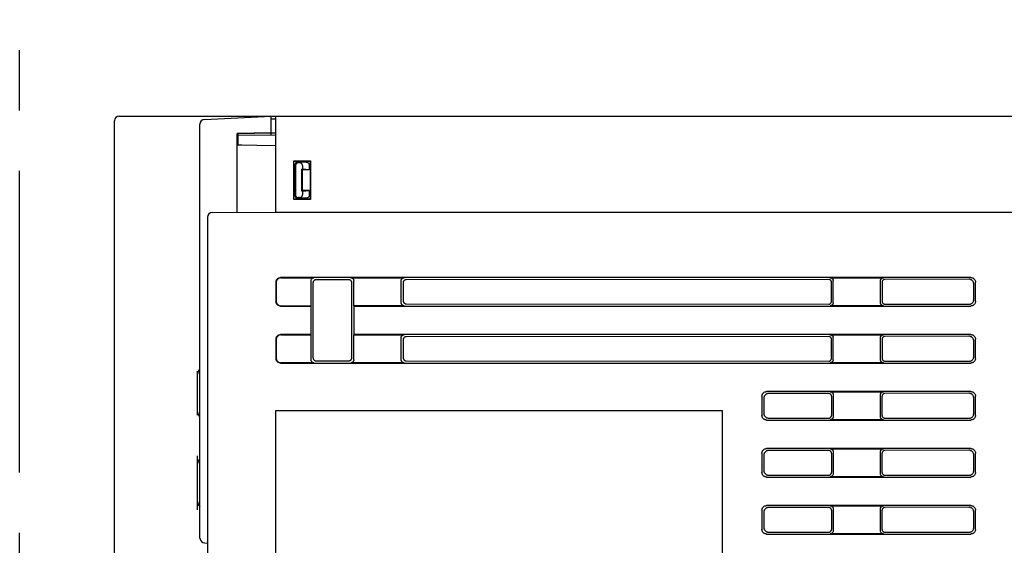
# Model space of a CAD drawing. Header units: millimetres. Extents: x 35 to 820, y -209 to 637.
# Tile 31 of 36: x 522 to 626, y 232 to 288. Entities that reach past the tile are written whole.
import ezdxf

# ---------------------------------------------------------------- set-up
doc = ezdxf.new("R2010")
doc.units = ezdxf.units.MM
doc.linetypes.add('PHANTOMX2', pattern=[127, 63.5, -12.7, 12.7, -12.7, 12.7, -12.7])
for name, color, linetype in [('10', 3, 'CONTINUOUS'), ('11', 2, 'CONTINUOUS'), ('18', 1, 'PHANTOMX2')]:
    doc.layers.add(name, color=color, linetype=linetype)

msp = doc.modelspace()

# ---------------------------------------------------------------- linework, layer by layer
at = {"layer": '10'}
for p, q in [((532.01, 150.07), (532.01, 277.07)), ((532.51, 277.57), (549.01, 277.57)), ((549.01, 267.97), (549.01, 277.57)), ((549.01, 277.57), (675.71, 277.57)), ((550.89, 268.8), (550.89, 272.85)), ((550.91, 272.82), (550.89, 272.85)), ((550.89, 272.85), (552.64, 272.85)), ((552.61, 272.82), (552.64, 272.85)), ((552.64, 272.85), (552.64, 268.8)), ((550.91, 268.82), (550.91, 272.82)), ((550.91, 272.82), (552.61, 272.82)), ((551.01, 269.22), (551.01, 272.42)), ((551.08, 272.36), (551.08, 269.29)), ((552.18, 272.72), (551.31, 272.72)), ((551.48, 272.66), (551.38, 272.66)), ((551.75, 269.66), (551.75, 271.99)), ((551.81, 271.92), (551.75, 271.99)), ((551.81, 271.99), (551.75, 271.99)), ((551.81, 272.37), (551.81, 271.99)), ((552.51, 271.92), (551.81, 271.99)), ((551.81, 269.72), (551.81, 271.92)), ((552.51, 271.92), (551.81, 271.92)), ((552.51, 272.43), (552.51, 271.92)), ((552.61, 272.82), (552.61, 268.82)), ((551.75, 269.66), (551.81, 269.72)), ((552.51, 269.72), (551.81, 269.72)), ((551.81, 269.66), (552.51, 269.72)), ((552.51, 269.72), (552.51, 269.22)), ((550.91, 268.82), (550.89, 268.8)), ((552.64, 268.8), (550.89, 268.8)), ((552.61, 268.82), (550.91, 268.82)), ((552.18, 268.92), (551.31, 268.92)), ((551.48, 268.99), (551.38, 268.99)), ((551.81, 269.66), (551.75, 269.66)), ((551.81, 269.66), (551.81, 269.28)), ((552.61, 268.82), (552.64, 268.8)), ((549.01, 267.47), (549.01, 267.97)), ((541.81, 266.92), (541.81, 174.06)), ((542.31, 267.42), (549.01, 267.44)), ((549.01, 267.47), (632.21, 267.47)), ((549.01, 267.47), (549.01, 267.44)), ((622.22, 260.57), (549.51, 260.57)), ((549.54, 260.55), (553.01, 260.55)), ((556.92, 260.55), (562.51, 260.55)), ((607.42, 260.55), (613.01, 260.55)), ((622.03, 260.39), (613.18, 260.38)), ((549.01, 260.08), (549.01, 258.07)), ((549.04, 260.05), (549.04, 258.1)), ((552.71, 257.6), (552.71, 260.25)), ((552.93, 252.11), (552.93, 260.04)), ((556.71, 260.34), (553.23, 260.34)), ((557.01, 252.11), (557.01, 260.04)), ((557.21, 257.6), (557.21, 260.25)), ((562.21, 257.9), (562.21, 260.25)), ((562.42, 260.04), (562.42, 258.1)), ((607.25, 260.38), (562.72, 260.34)), ((607.54, 258.07), (607.54, 260.08)), ((607.71, 257.9), (607.71, 260.25)), ((612.71, 257.9), (612.71, 260.25)), ((612.88, 260.08), (612.88, 258.07)), ((622.53, 258.26), (622.53, 259.89)), ((622.71, 258.07), (622.71, 260.08)), ((549.51, 257.57), (552.69, 257.57)), ((549.54, 257.6), (552.71, 257.6)), ((552.71, 257.6), (552.69, 257.57)), ((552.69, 257.57), (552.69, 254.57)), ((557.21, 257.6), (557.24, 257.57)), ((562.51, 257.6), (557.21, 257.6)), ((557.24, 254.57), (557.24, 257.57)), ((557.24, 257.57), (622.22, 257.57)), ((562.72, 257.8), (607.25, 257.77)), ((613.01, 257.6), (607.42, 257.6)), ((613.18, 257.77), (622.03, 257.76)), ((552.69, 254.57), (549.51, 254.57)), ((549.54, 254.55), (552.71, 254.55)), ((552.71, 254.55), (552.69, 254.57)), ((552.71, 251.9), (552.71, 254.55)), ((557.21, 254.55), (557.24, 254.57)), ((557.21, 251.9), (557.21, 254.55)), ((557.21, 254.55), (562.51, 254.55)), ((622.22, 254.57), (557.24, 254.57)), ((562.21, 251.9), (562.21, 254.25)), ((607.25, 254.38), (562.72, 254.34)), ((607.42, 254.55), (613.01, 254.55)), ((607.71, 251.9), (607.71, 254.25)), ((612.71, 251.9), (612.71, 254.25)), ((622.03, 254.39), (613.18, 254.38)), ((549.01, 254.08), (549.01, 252.07)), ((549.04, 254.05), (549.04, 252.1)), ((562.42, 254.04), (562.42, 252.1)), ((607.54, 252.07), (607.54, 254.08)), ((612.88, 254.08), (612.88, 252.07)), ((622.53, 252.26), (622.53, 253.89)), ((622.71, 252.07), (622.71, 254.08)), ((549.51, 251.57), (622.22, 251.57)), ((553.01, 251.6), (549.54, 251.6)), ((553.23, 251.81), (556.71, 251.81)), ((562.51, 251.6), (556.92, 251.6)), ((562.72, 251.8), (607.25, 251.77)), ((613.01, 251.6), (607.42, 251.6)), ((613.18, 251.77), (622.03, 251.76)), ((600.21, 248.08), (600.21, 246.07)), ((622.22, 248.57), (600.71, 248.57)), ((607.25, 248.38), (600.91, 248.37)), ((607.42, 248.55), (613.01, 248.55)), ((607.54, 248.08), (607.54, 246.07)), ((607.71, 248.25), (607.71, 245.9)), ((612.71, 245.9), (612.71, 248.25)), ((612.88, 246.07), (612.88, 248.08)), ((622.03, 248.39), (613.18, 248.38)), ((622.71, 246.07), (622.71, 248.08)), ((600.42, 247.87), (600.42, 246.27)), ((622.53, 246.26), (622.53, 247.89)), ((549.01, 246.57), (596.01, 246.57)), ((549.01, 193.57), (549.01, 246.57)), ((596.01, 246.57), (596.01, 193.57)), ((600.71, 245.57), (622.22, 245.57)), ((600.91, 245.78), (607.25, 245.77)), ((613.01, 245.6), (607.42, 245.6)), ((613.18, 245.77), (622.03, 245.76)), ((600.21, 242.08), (600.21, 240.07)), ((600.42, 241.87), (600.42, 240.27)), ((622.22, 242.57), (600.71, 242.57)), ((607.25, 242.38), (600.91, 242.37)), ((607.42, 242.55), (613.01, 242.55)), ((607.54, 242.08), (607.54, 240.07)), ((607.71, 242.25), (607.71, 239.9)), ((612.71, 239.9), (612.71, 242.25)), ((612.88, 240.07), (612.88, 242.08)), ((622.03, 242.39), (613.18, 242.38)), ((622.53, 240.26), (622.53, 241.89)), ((622.71, 240.07), (622.71, 242.08)), ((600.91, 239.78), (607.25, 239.77)), ((613.18, 239.77), (622.03, 239.76)), ((600.71, 239.57), (622.22, 239.57)), ((613.01, 239.6), (607.42, 239.6)), ((622.22, 236.57), (600.71, 236.57)), ((607.42, 236.55), (613.01, 236.55)), ((600.21, 236.08), (600.21, 234.07)), ((600.42, 235.87), (600.42, 234.27)), ((607.25, 236.38), (600.91, 236.37)), ((607.54, 236.08), (607.54, 234.07)), ((607.71, 236.25), (607.71, 233.9)), ((612.71, 233.9), (612.71, 236.25)), ((612.88, 234.07), (612.88, 236.08)), ((622.03, 236.39), (613.18, 236.38)), ((622.53, 234.26), (622.53, 235.89)), ((622.71, 234.07), (622.71, 236.08)), ((600.71, 233.57), (622.22, 233.57)), ((600.91, 233.78), (607.25, 233.77)), ((613.01, 233.6), (607.42, 233.6)), ((613.18, 233.77), (622.03, 233.76))]:
    msp.add_line(p, q, dxfattribs=at)
for points in [[(551.01, 272.42), (551.02, 272.47), (551.03, 272.51), (551.04, 272.55), (551.06, 272.59), (551.09, 272.62), (551.12, 272.65), (551.15, 272.68), (551.19, 272.7), (551.23, 272.71), (551.27, 272.72), (551.31, 272.72)], [(551.38, 272.66), (551.33, 272.66), (551.29, 272.65), (551.25, 272.63), (551.22, 272.61), (551.18, 272.59), (551.15, 272.56), (551.13, 272.52), (551.1, 272.49), (551.09, 272.45), (551.08, 272.4), (551.08, 272.36)], [(551.81, 272.37), (551.81, 272.41), (551.8, 272.44), (551.79, 272.48), (551.77, 272.52), (551.74, 272.55), (551.71, 272.58), (551.67, 272.61), (551.63, 272.63), (551.58, 272.65), (551.53, 272.66), (551.48, 272.66)], [(552.18, 272.72), (552.23, 272.72), (552.28, 272.71), (552.33, 272.69), (552.37, 272.67), (552.41, 272.64), (552.44, 272.61), (552.47, 272.58), (552.49, 272.54), (552.5, 272.51), (552.51, 272.47), (552.51, 272.43)], [(551.31, 268.92), (551.27, 268.93), (551.23, 268.94), (551.19, 268.95), (551.15, 268.97), (551.12, 269), (551.09, 269.03), (551.06, 269.06), (551.04, 269.1), (551.03, 269.14), (551.02, 269.18), (551.01, 269.22)], [(551.08, 269.29), (551.08, 269.24), (551.09, 269.2), (551.1, 269.16), (551.13, 269.12), (551.15, 269.09), (551.18, 269.06), (551.22, 269.03), (551.25, 269.01), (551.29, 269), (551.33, 268.99), (551.38, 268.99)], [(551.48, 268.99), (551.53, 268.99), (551.58, 269), (551.63, 269.02), (551.67, 269.04), (551.71, 269.07), (551.74, 269.1), (551.77, 269.13), (551.79, 269.17), (551.8, 269.2), (551.81, 269.24), (551.81, 269.28)], [(552.51, 269.22), (552.51, 269.18), (552.5, 269.14), (552.49, 269.1), (552.47, 269.07), (552.44, 269.03), (552.41, 269), (552.37, 268.98), (552.33, 268.95), (552.28, 268.94), (552.23, 268.93), (552.18, 268.92)], [(549.01, 260.08), (549.02, 260.13), (549.03, 260.18), (549.04, 260.23), (549.06, 260.28), (549.08, 260.32), (549.11, 260.37), (549.14, 260.41), (549.18, 260.45), (549.22, 260.48), (549.26, 260.51), (549.31, 260.53), (549.36, 260.55), (549.41, 260.56), (549.46, 260.57), (549.51, 260.57)], [(549.54, 260.55), (549.49, 260.54), (549.44, 260.54), (549.38, 260.52), (549.34, 260.5), (549.29, 260.48), (549.25, 260.45), (549.21, 260.42), (549.17, 260.38), (549.14, 260.34), (549.11, 260.3), (549.08, 260.25), (549.07, 260.2), (549.05, 260.15), (549.04, 260.1), (549.04, 260.05)], [(552.71, 260.25), (552.72, 260.28), (552.72, 260.32), (552.73, 260.35), (552.75, 260.39), (552.77, 260.42), (552.79, 260.45), (552.82, 260.47), (552.84, 260.49), (552.87, 260.51), (552.91, 260.53), (552.94, 260.54), (552.98, 260.55), (553.01, 260.55)], [(556.92, 260.55), (556.95, 260.55), (556.99, 260.54), (557.02, 260.53), (557.06, 260.51), (557.09, 260.49), (557.11, 260.47), (557.14, 260.45), (557.16, 260.42), (557.18, 260.39), (557.2, 260.35), (557.21, 260.32), (557.21, 260.28), (557.21, 260.25)], [(562.21, 260.25), (562.22, 260.28), (562.22, 260.32), (562.23, 260.35), (562.25, 260.39), (562.27, 260.42), (562.29, 260.45), (562.32, 260.47), (562.34, 260.49), (562.37, 260.51), (562.41, 260.53), (562.44, 260.54), (562.48, 260.55), (562.51, 260.55)], [(607.42, 260.55), (607.45, 260.55), (607.49, 260.54), (607.52, 260.53), (607.56, 260.51), (607.59, 260.49), (607.61, 260.47), (607.64, 260.45), (607.66, 260.42), (607.68, 260.39), (607.7, 260.35), (607.71, 260.32), (607.71, 260.28), (607.71, 260.25)], [(612.71, 260.25), (612.72, 260.28), (612.72, 260.32), (612.73, 260.35), (612.75, 260.39), (612.77, 260.42), (612.79, 260.45), (612.82, 260.47), (612.84, 260.49), (612.87, 260.51), (612.91, 260.53), (612.94, 260.54), (612.98, 260.55), (613.01, 260.55)], [(613.18, 260.38), (613.14, 260.38), (613.11, 260.37), (613.07, 260.36), (613.04, 260.35), (613.01, 260.33), (612.98, 260.31), (612.96, 260.28), (612.93, 260.25), (612.92, 260.22), (612.9, 260.19), (612.89, 260.15), (612.88, 260.12), (612.88, 260.08)], [(622.53, 259.89), (622.53, 259.94), (622.52, 259.99), (622.5, 260.04), (622.49, 260.09), (622.46, 260.14), (622.43, 260.18), (622.4, 260.22), (622.36, 260.26), (622.32, 260.29), (622.28, 260.32), (622.23, 260.34), (622.19, 260.36), (622.14, 260.38), (622.08, 260.39), (622.03, 260.39)], [(622.22, 260.57), (622.27, 260.57), (622.32, 260.56), (622.37, 260.55), (622.42, 260.53), (622.47, 260.51), (622.51, 260.48), (622.55, 260.45), (622.59, 260.41), (622.62, 260.37), (622.65, 260.32), (622.67, 260.28), (622.69, 260.23), (622.7, 260.18), (622.71, 260.13), (622.71, 260.08)], [(553.23, 260.34), (553.19, 260.33), (553.15, 260.33), (553.12, 260.32), (553.09, 260.3), (553.06, 260.28), (553.03, 260.26), (553, 260.23), (552.98, 260.21), (552.96, 260.18), (552.95, 260.14), (552.94, 260.11), (552.93, 260.07), (552.93, 260.04)], [(557.01, 260.04), (557, 260.08), (557, 260.11), (556.99, 260.15), (556.97, 260.18), (556.95, 260.21), (556.93, 260.24), (556.91, 260.26), (556.88, 260.29), (556.85, 260.3), (556.81, 260.32), (556.78, 260.33), (556.74, 260.34), (556.71, 260.34)], [(562.72, 260.34), (562.68, 260.34), (562.65, 260.33), (562.61, 260.32), (562.58, 260.31), (562.55, 260.29), (562.52, 260.27), (562.49, 260.24), (562.47, 260.21), (562.45, 260.18), (562.44, 260.15), (562.43, 260.12), (562.42, 260.08), (562.42, 260.04)], [(607.54, 260.08), (607.54, 260.11), (607.54, 260.15), (607.52, 260.18), (607.51, 260.22), (607.49, 260.25), (607.47, 260.28), (607.44, 260.3), (607.42, 260.32), (607.38, 260.34), (607.35, 260.36), (607.32, 260.37), (607.28, 260.37), (607.25, 260.38)], [(549.51, 257.57), (549.46, 257.58), (549.41, 257.58), (549.36, 257.6), (549.31, 257.62), (549.26, 257.64), (549.22, 257.67), (549.18, 257.7), (549.14, 257.74), (549.11, 257.78), (549.08, 257.82), (549.06, 257.87), (549.04, 257.92), (549.03, 257.97), (549.02, 258.02), (549.01, 258.07)], [(549.04, 258.1), (549.04, 258.05), (549.05, 257.99), (549.07, 257.94), (549.08, 257.89), (549.11, 257.85), (549.14, 257.8), (549.17, 257.76), (549.21, 257.73), (549.25, 257.69), (549.29, 257.67), (549.34, 257.64), (549.38, 257.62), (549.44, 257.61), (549.49, 257.6), (549.54, 257.6)], [(562.51, 257.6), (562.48, 257.6), (562.44, 257.61), (562.41, 257.62), (562.37, 257.63), (562.34, 257.65), (562.32, 257.67), (562.29, 257.7), (562.27, 257.73), (562.25, 257.76), (562.23, 257.79), (562.22, 257.83), (562.22, 257.86), (562.21, 257.9)], [(562.42, 258.1), (562.42, 258.07), (562.43, 258.03), (562.44, 258), (562.45, 257.96), (562.47, 257.93), (562.49, 257.91), (562.52, 257.88), (562.55, 257.86), (562.58, 257.84), (562.61, 257.82), (562.65, 257.81), (562.68, 257.81), (562.72, 257.8)], [(607.25, 257.77), (607.28, 257.77), (607.32, 257.78), (607.35, 257.79), (607.38, 257.8), (607.42, 257.82), (607.44, 257.85), (607.47, 257.87), (607.49, 257.9), (607.51, 257.93), (607.52, 257.96), (607.54, 258), (607.54, 258.03), (607.54, 258.07)], [(607.71, 257.9), (607.71, 257.86), (607.71, 257.83), (607.7, 257.79), (607.68, 257.76), (607.66, 257.73), (607.64, 257.7), (607.61, 257.67), (607.59, 257.65), (607.56, 257.63), (607.52, 257.62), (607.49, 257.61), (607.45, 257.6), (607.42, 257.6)], [(613.01, 257.6), (612.98, 257.6), (612.94, 257.61), (612.91, 257.62), (612.87, 257.63), (612.84, 257.65), (612.82, 257.67), (612.79, 257.7), (612.77, 257.73), (612.75, 257.76), (612.73, 257.79), (612.72, 257.83), (612.72, 257.86), (612.71, 257.9)], [(612.88, 258.07), (612.88, 258.03), (612.89, 257.99), (612.9, 257.96), (612.92, 257.93), (612.93, 257.9), (612.96, 257.87), (612.98, 257.84), (613.01, 257.82), (613.04, 257.8), (613.07, 257.79), (613.11, 257.77), (613.14, 257.77), (613.18, 257.77)], [(622.03, 257.76), (622.08, 257.76), (622.14, 257.77), (622.19, 257.78), (622.23, 257.8), (622.28, 257.83), (622.32, 257.85), (622.36, 257.89), (622.4, 257.92), (622.43, 257.96), (622.46, 258.01), (622.49, 258.05), (622.5, 258.1), (622.52, 258.15), (622.53, 258.2), (622.53, 258.26)], [(622.71, 258.07), (622.71, 258.02), (622.7, 257.97), (622.69, 257.92), (622.67, 257.87), (622.65, 257.82), (622.62, 257.78), (622.59, 257.74), (622.55, 257.7), (622.51, 257.67), (622.47, 257.64), (622.42, 257.62), (622.37, 257.6), (622.32, 257.58), (622.27, 257.58), (622.22, 257.57)], [(549.01, 254.08), (549.02, 254.13), (549.03, 254.18), (549.04, 254.23), (549.06, 254.28), (549.08, 254.32), (549.11, 254.37), (549.14, 254.41), (549.18, 254.45), (549.22, 254.48), (549.26, 254.51), (549.31, 254.53), (549.36, 254.55), (549.41, 254.56), (549.46, 254.57), (549.51, 254.57)], [(549.54, 254.55), (549.49, 254.54), (549.44, 254.54), (549.38, 254.52), (549.34, 254.5), (549.29, 254.48), (549.25, 254.45), (549.21, 254.42), (549.17, 254.38), (549.14, 254.34), (549.11, 254.3), (549.08, 254.25), (549.07, 254.2), (549.05, 254.15), (549.04, 254.1), (549.04, 254.05)], [(562.21, 254.25), (562.22, 254.28), (562.22, 254.32), (562.23, 254.35), (562.25, 254.39), (562.27, 254.42), (562.29, 254.45), (562.32, 254.47), (562.34, 254.49), (562.37, 254.51), (562.41, 254.53), (562.44, 254.54), (562.48, 254.55), (562.51, 254.55)], [(562.72, 254.34), (562.68, 254.34), (562.65, 254.33), (562.61, 254.32), (562.58, 254.31), (562.55, 254.29), (562.52, 254.27), (562.49, 254.24), (562.47, 254.21), (562.45, 254.18), (562.44, 254.15), (562.43, 254.12), (562.42, 254.08), (562.42, 254.04)], [(607.54, 254.08), (607.54, 254.11), (607.54, 254.15), (607.52, 254.18), (607.51, 254.22), (607.49, 254.25), (607.47, 254.28), (607.44, 254.3), (607.42, 254.32), (607.38, 254.34), (607.35, 254.36), (607.32, 254.37), (607.28, 254.37), (607.25, 254.38)], [(607.42, 254.55), (607.45, 254.55), (607.49, 254.54), (607.52, 254.53), (607.56, 254.51), (607.59, 254.49), (607.61, 254.47), (607.64, 254.45), (607.66, 254.42), (607.68, 254.39), (607.7, 254.35), (607.71, 254.32), (607.71, 254.28), (607.71, 254.25)], [(612.71, 254.25), (612.72, 254.28), (612.72, 254.32), (612.73, 254.35), (612.75, 254.39), (612.77, 254.42), (612.79, 254.45), (612.82, 254.47), (612.84, 254.49), (612.87, 254.51), (612.91, 254.53), (612.94, 254.54), (612.98, 254.55), (613.01, 254.55)], [(613.18, 254.38), (613.14, 254.38), (613.11, 254.37), (613.07, 254.36), (613.04, 254.35), (613.01, 254.33), (612.98, 254.31), (612.96, 254.28), (612.93, 254.25), (612.92, 254.22), (612.9, 254.19), (612.89, 254.15), (612.88, 254.12), (612.88, 254.08)], [(622.53, 253.89), (622.53, 253.94), (622.52, 253.99), (622.5, 254.04), (622.49, 254.09), (622.46, 254.14), (622.43, 254.18), (622.4, 254.22), (622.36, 254.26), (622.32, 254.29), (622.28, 254.32), (622.23, 254.34), (622.19, 254.36), (622.14, 254.38), (622.08, 254.39), (622.03, 254.39)], [(622.22, 254.57), (622.27, 254.57), (622.32, 254.56), (622.37, 254.55), (622.42, 254.53), (622.47, 254.51), (622.51, 254.48), (622.55, 254.45), (622.59, 254.41), (622.62, 254.37), (622.65, 254.32), (622.67, 254.28), (622.69, 254.23), (622.7, 254.18), (622.71, 254.13), (622.71, 254.08)], [(549.04, 252.1), (549.04, 252.05), (549.05, 251.99), (549.07, 251.94), (549.08, 251.89), (549.11, 251.85), (549.14, 251.8), (549.17, 251.76), (549.21, 251.73), (549.25, 251.69), (549.29, 251.67), (549.34, 251.64), (549.38, 251.62), (549.44, 251.61), (549.49, 251.6), (549.54, 251.6)], [(552.93, 252.11), (552.93, 252.07), (552.94, 252.04), (552.95, 252), (552.96, 251.97), (552.98, 251.94), (553, 251.91), (553.03, 251.89), (553.06, 251.86), (553.09, 251.85), (553.12, 251.83), (553.15, 251.82), (553.19, 251.81), (553.23, 251.81)], [(556.71, 251.81), (556.74, 251.81), (556.78, 251.82), (556.81, 251.83), (556.85, 251.84), (556.88, 251.86), (556.91, 251.88), (556.93, 251.91), (556.95, 251.94), (556.97, 251.97), (556.99, 252), (557, 252.04), (557, 252.07), (557.01, 252.11)], [(562.42, 252.1), (562.42, 252.07), (562.43, 252.03), (562.44, 252), (562.45, 251.96), (562.47, 251.93), (562.49, 251.91), (562.52, 251.88), (562.55, 251.86), (562.58, 251.84), (562.61, 251.82), (562.65, 251.81), (562.68, 251.81), (562.72, 251.8)], [(622.03, 251.76), (622.08, 251.76), (622.14, 251.77), (622.19, 251.78), (622.23, 251.8), (622.28, 251.83), (622.32, 251.85), (622.36, 251.89), (622.4, 251.92), (622.43, 251.96), (622.46, 252.01), (622.49, 252.05), (622.5, 252.1), (622.52, 252.15), (622.53, 252.2), (622.53, 252.26)], [(549.51, 251.57), (549.46, 251.58), (549.41, 251.58), (549.36, 251.6), (549.31, 251.62), (549.26, 251.64), (549.22, 251.67), (549.18, 251.7), (549.14, 251.74), (549.11, 251.78), (549.08, 251.82), (549.06, 251.87), (549.04, 251.92), (549.03, 251.97), (549.02, 252.02), (549.01, 252.07)], [(553.01, 251.6), (552.98, 251.6), (552.94, 251.61), (552.91, 251.62), (552.87, 251.63), (552.84, 251.65), (552.82, 251.67), (552.79, 251.7), (552.77, 251.73), (552.75, 251.76), (552.73, 251.79), (552.72, 251.83), (552.72, 251.86), (552.71, 251.9)], [(557.21, 251.9), (557.21, 251.86), (557.21, 251.83), (557.2, 251.79), (557.18, 251.76), (557.16, 251.73), (557.14, 251.7), (557.11, 251.67), (557.09, 251.65), (557.06, 251.63), (557.02, 251.62), (556.99, 251.61), (556.95, 251.6), (556.92, 251.6)], [(562.51, 251.6), (562.48, 251.6), (562.44, 251.61), (562.41, 251.62), (562.37, 251.63), (562.34, 251.65), (562.32, 251.67), (562.29, 251.7), (562.27, 251.73), (562.25, 251.76), (562.23, 251.79), (562.22, 251.83), (562.22, 251.86), (562.21, 251.9)], [(607.25, 251.77), (607.28, 251.77), (607.32, 251.78), (607.35, 251.79), (607.38, 251.8), (607.42, 251.82), (607.44, 251.85), (607.47, 251.87), (607.49, 251.9), (607.51, 251.93), (607.52, 251.96), (607.54, 252), (607.54, 252.03), (607.54, 252.07)], [(607.71, 251.9), (607.71, 251.86), (607.71, 251.83), (607.7, 251.79), (607.68, 251.76), (607.66, 251.73), (607.64, 251.7), (607.61, 251.67), (607.59, 251.65), (607.56, 251.63), (607.52, 251.62), (607.49, 251.61), (607.45, 251.6), (607.42, 251.6)], [(613.01, 251.6), (612.98, 251.6), (612.94, 251.61), (612.91, 251.62), (612.87, 251.63), (612.84, 251.65), (612.82, 251.67), (612.79, 251.7), (612.77, 251.73), (612.75, 251.76), (612.73, 251.79), (612.72, 251.83), (612.72, 251.86), (612.71, 251.9)], [(612.88, 252.07), (612.88, 252.03), (612.89, 251.99), (612.9, 251.96), (612.92, 251.93), (612.93, 251.9), (612.96, 251.87), (612.98, 251.84), (613.01, 251.82), (613.04, 251.8), (613.07, 251.79), (613.11, 251.77), (613.14, 251.77), (613.18, 251.77)], [(622.71, 252.07), (622.71, 252.02), (622.7, 251.97), (622.69, 251.92), (622.67, 251.87), (622.65, 251.82), (622.62, 251.78), (622.59, 251.74), (622.55, 251.7), (622.51, 251.67), (622.47, 251.64), (622.42, 251.62), (622.37, 251.6), (622.32, 251.58), (622.27, 251.58), (622.22, 251.57)], [(600.21, 248.08), (600.22, 248.13), (600.23, 248.18), (600.24, 248.23), (600.26, 248.28), (600.28, 248.32), (600.31, 248.37), (600.34, 248.41), (600.38, 248.45), (600.42, 248.48), (600.46, 248.51), (600.51, 248.53), (600.56, 248.55), (600.61, 248.56), (600.66, 248.57), (600.71, 248.57)], [(600.91, 248.37), (600.86, 248.37), (600.81, 248.36), (600.76, 248.35), (600.71, 248.33), (600.67, 248.3), (600.62, 248.28), (600.58, 248.24), (600.54, 248.21), (600.51, 248.17), (600.48, 248.12), (600.46, 248.08), (600.44, 248.03), (600.43, 247.98), (600.42, 247.93), (600.42, 247.87)], [(607.54, 248.08), (607.54, 248.11), (607.54, 248.15), (607.52, 248.18), (607.51, 248.22), (607.49, 248.25), (607.47, 248.28), (607.44, 248.3), (607.42, 248.32), (607.38, 248.34), (607.35, 248.36), (607.32, 248.37), (607.28, 248.37), (607.25, 248.38)], [(607.42, 248.55), (607.45, 248.55), (607.49, 248.54), (607.52, 248.53), (607.56, 248.51), (607.59, 248.49), (607.61, 248.47), (607.64, 248.45), (607.66, 248.42), (607.68, 248.39), (607.7, 248.35), (607.71, 248.32), (607.71, 248.28), (607.71, 248.25)], [(612.71, 248.25), (612.72, 248.28), (612.72, 248.32), (612.73, 248.35), (612.75, 248.39), (612.77, 248.42), (612.79, 248.45), (612.82, 248.47), (612.84, 248.49), (612.87, 248.51), (612.91, 248.53), (612.94, 248.54), (612.98, 248.55), (613.01, 248.55)], [(613.18, 248.38), (613.14, 248.38), (613.11, 248.37), (613.07, 248.36), (613.04, 248.35), (613.01, 248.33), (612.98, 248.31), (612.96, 248.28), (612.93, 248.25), (612.92, 248.22), (612.9, 248.19), (612.89, 248.15), (612.88, 248.12), (612.88, 248.08)], [(622.53, 247.89), (622.53, 247.94), (622.52, 247.99), (622.5, 248.04), (622.49, 248.09), (622.46, 248.14), (622.43, 248.18), (622.4, 248.22), (622.36, 248.26), (622.32, 248.29), (622.28, 248.32), (622.23, 248.34), (622.19, 248.36), (622.14, 248.38), (622.08, 248.39), (622.03, 248.39)], [(622.22, 248.57), (622.27, 248.57), (622.32, 248.56), (622.37, 248.55), (622.42, 248.53), (622.47, 248.51), (622.51, 248.48), (622.55, 248.45), (622.59, 248.41), (622.62, 248.37), (622.65, 248.32), (622.67, 248.28), (622.69, 248.23), (622.7, 248.18), (622.71, 248.13), (622.71, 248.08)], [(600.71, 245.57), (600.66, 245.58), (600.61, 245.58), (600.56, 245.6), (600.51, 245.62), (600.46, 245.64), (600.42, 245.67), (600.38, 245.7), (600.34, 245.74), (600.31, 245.78), (600.28, 245.82), (600.26, 245.87), (600.24, 245.92), (600.23, 245.97), (600.22, 246.02), (600.21, 246.07)], [(600.42, 246.27), (600.42, 246.22), (600.43, 246.17), (600.44, 246.12), (600.46, 246.07), (600.48, 246.02), (600.51, 245.98), (600.54, 245.94), (600.58, 245.9), (600.62, 245.87), (600.67, 245.84), (600.71, 245.82), (600.76, 245.8), (600.81, 245.79), (600.86, 245.78), (600.91, 245.78)], [(607.25, 245.77), (607.28, 245.77), (607.32, 245.78), (607.35, 245.79), (607.38, 245.8), (607.42, 245.82), (607.44, 245.85), (607.47, 245.87), (607.49, 245.9), (607.51, 245.93), (607.52, 245.96), (607.54, 246), (607.54, 246.03), (607.54, 246.07)], [(607.71, 245.9), (607.71, 245.86), (607.71, 245.83), (607.7, 245.79), (607.68, 245.76), (607.66, 245.73), (607.64, 245.7), (607.61, 245.67), (607.59, 245.65), (607.56, 245.63), (607.52, 245.62), (607.49, 245.61), (607.45, 245.6), (607.42, 245.6)], [(613.01, 245.6), (612.98, 245.6), (612.94, 245.61), (612.91, 245.62), (612.87, 245.63), (612.84, 245.65), (612.82, 245.67), (612.79, 245.7), (612.77, 245.73), (612.75, 245.76), (612.73, 245.79), (612.72, 245.83), (612.72, 245.86), (612.71, 245.9)], [(612.88, 246.07), (612.88, 246.03), (612.89, 245.99), (612.9, 245.96), (612.92, 245.93), (612.93, 245.9), (612.96, 245.87), (612.98, 245.84), (613.01, 245.82), (613.04, 245.8), (613.07, 245.79), (613.11, 245.77), (613.14, 245.77), (613.18, 245.77)], [(622.03, 245.76), (622.08, 245.76), (622.14, 245.77), (622.19, 245.78), (622.23, 245.8), (622.28, 245.83), (622.32, 245.85), (622.36, 245.89), (622.4, 245.92), (622.43, 245.96), (622.46, 246.01), (622.49, 246.05), (622.5, 246.1), (622.52, 246.15), (622.53, 246.2), (622.53, 246.26)], [(622.71, 246.07), (622.71, 246.02), (622.7, 245.97), (622.69, 245.92), (622.67, 245.87), (622.65, 245.82), (622.62, 245.78), (622.59, 245.74), (622.55, 245.7), (622.51, 245.67), (622.47, 245.64), (622.42, 245.62), (622.37, 245.6), (622.32, 245.58), (622.27, 245.58), (622.22, 245.57)], [(600.21, 242.08), (600.22, 242.13), (600.23, 242.18), (600.24, 242.23), (600.26, 242.28), (600.28, 242.32), (600.31, 242.37), (600.34, 242.41), (600.38, 242.45), (600.42, 242.48), (600.46, 242.51), (600.51, 242.53), (600.56, 242.55), (600.61, 242.56), (600.66, 242.57), (600.71, 242.57)], [(600.91, 242.37), (600.86, 242.37), (600.81, 242.36), (600.76, 242.35), (600.71, 242.33), (600.67, 242.3), (600.62, 242.28), (600.58, 242.24), (600.54, 242.21), (600.51, 242.17), (600.48, 242.12), (600.46, 242.08), (600.44, 242.03), (600.43, 241.98), (600.42, 241.93), (600.42, 241.87)], [(607.54, 242.08), (607.54, 242.11), (607.54, 242.15), (607.52, 242.18), (607.51, 242.22), (607.49, 242.25), (607.47, 242.28), (607.44, 242.3), (607.42, 242.32), (607.38, 242.34), (607.35, 242.36), (607.32, 242.37), (607.28, 242.37), (607.25, 242.38)], [(607.42, 242.55), (607.45, 242.55), (607.49, 242.54), (607.52, 242.53), (607.56, 242.51), (607.59, 242.49), (607.61, 242.47), (607.64, 242.45), (607.66, 242.42), (607.68, 242.39), (607.7, 242.35), (607.71, 242.32), (607.71, 242.28), (607.71, 242.25)], [(612.71, 242.25), (612.72, 242.28), (612.72, 242.32), (612.73, 242.35), (612.75, 242.39), (612.77, 242.42), (612.79, 242.45), (612.82, 242.47), (612.84, 242.49), (612.87, 242.51), (612.91, 242.53), (612.94, 242.54), (612.98, 242.55), (613.01, 242.55)], [(613.18, 242.38), (613.14, 242.38), (613.11, 242.37), (613.07, 242.36), (613.04, 242.35), (613.01, 242.33), (612.98, 242.31), (612.96, 242.28), (612.93, 242.25), (612.92, 242.22), (612.9, 242.19), (612.89, 242.15), (612.88, 242.12), (612.88, 242.08)], [(622.53, 241.89), (622.53, 241.94), (622.52, 241.99), (622.5, 242.04), (622.49, 242.09), (622.46, 242.14), (622.43, 242.18), (622.4, 242.22), (622.36, 242.26), (622.32, 242.29), (622.28, 242.32), (622.23, 242.34), (622.19, 242.36), (622.14, 242.38), (622.08, 242.39), (622.03, 242.39)], [(622.22, 242.57), (622.27, 242.57), (622.32, 242.56), (622.37, 242.55), (622.42, 242.53), (622.47, 242.51), (622.51, 242.48), (622.55, 242.45), (622.59, 242.41), (622.62, 242.37), (622.65, 242.32), (622.67, 242.28), (622.69, 242.23), (622.7, 242.18), (622.71, 242.13), (622.71, 242.08)], [(600.71, 239.57), (600.66, 239.58), (600.61, 239.58), (600.56, 239.6), (600.51, 239.62), (600.46, 239.64), (600.42, 239.67), (600.38, 239.7), (600.34, 239.74), (600.31, 239.78), (600.28, 239.82), (600.26, 239.87), (600.24, 239.92), (600.23, 239.97), (600.22, 240.02), (600.21, 240.07)], [(600.42, 240.27), (600.42, 240.22), (600.43, 240.17), (600.44, 240.12), (600.46, 240.07), (600.48, 240.02), (600.51, 239.98), (600.54, 239.94), (600.58, 239.9), (600.62, 239.87), (600.67, 239.84), (600.71, 239.82), (600.76, 239.8), (600.81, 239.79), (600.86, 239.78), (600.91, 239.78)], [(607.25, 239.77), (607.28, 239.77), (607.32, 239.78), (607.35, 239.79), (607.38, 239.8), (607.42, 239.82), (607.44, 239.85), (607.47, 239.87), (607.49, 239.9), (607.51, 239.93), (607.52, 239.96), (607.54, 240), (607.54, 240.03), (607.54, 240.07)], [(607.71, 239.9), (607.71, 239.86), (607.71, 239.83), (607.7, 239.79), (607.68, 239.76), (607.66, 239.73), (607.64, 239.7), (607.61, 239.67), (607.59, 239.65), (607.56, 239.63), (607.52, 239.62), (607.49, 239.61), (607.45, 239.6), (607.42, 239.6)], [(613.01, 239.6), (612.98, 239.6), (612.94, 239.61), (612.91, 239.62), (612.87, 239.63), (612.84, 239.65), (612.82, 239.67), (612.79, 239.7), (612.77, 239.73), (612.75, 239.76), (612.73, 239.79), (612.72, 239.83), (612.72, 239.86), (612.71, 239.9)], [(612.88, 240.07), (612.88, 240.03), (612.89, 239.99), (612.9, 239.96), (612.92, 239.93), (612.93, 239.9), (612.96, 239.87), (612.98, 239.84), (613.01, 239.82), (613.04, 239.8), (613.07, 239.79), (613.11, 239.77), (613.14, 239.77), (613.18, 239.77)], [(622.03, 239.76), (622.08, 239.76), (622.14, 239.77), (622.19, 239.78), (622.23, 239.8), (622.28, 239.83), (622.32, 239.85), (622.36, 239.89), (622.4, 239.92), (622.43, 239.96), (622.46, 240.01), (622.49, 240.05), (622.5, 240.1), (622.52, 240.15), (622.53, 240.2), (622.53, 240.26)], [(622.71, 240.07), (622.71, 240.02), (622.7, 239.97), (622.69, 239.92), (622.67, 239.87), (622.65, 239.82), (622.62, 239.78), (622.59, 239.74), (622.55, 239.7), (622.51, 239.67), (622.47, 239.64), (622.42, 239.62), (622.37, 239.6), (622.32, 239.58), (622.27, 239.58), (622.22, 239.57)], [(600.21, 236.08), (600.22, 236.13), (600.23, 236.18), (600.24, 236.23), (600.26, 236.28), (600.28, 236.32), (600.31, 236.37), (600.34, 236.41), (600.38, 236.45), (600.42, 236.48), (600.46, 236.51), (600.51, 236.53), (600.56, 236.55), (600.61, 236.56), (600.66, 236.57), (600.71, 236.57)], [(607.42, 236.55), (607.45, 236.55), (607.49, 236.54), (607.52, 236.53), (607.56, 236.51), (607.59, 236.49), (607.61, 236.47), (607.64, 236.45), (607.66, 236.42), (607.68, 236.39), (607.7, 236.35), (607.71, 236.32), (607.71, 236.28), (607.71, 236.25)], [(612.71, 236.25), (612.72, 236.28), (612.72, 236.32), (612.73, 236.35), (612.75, 236.39), (612.77, 236.42), (612.79, 236.45), (612.82, 236.47), (612.84, 236.49), (612.87, 236.51), (612.91, 236.53), (612.94, 236.54), (612.98, 236.55), (613.01, 236.55)], [(622.22, 236.57), (622.27, 236.57), (622.32, 236.56), (622.37, 236.55), (622.42, 236.53), (622.47, 236.51), (622.51, 236.48), (622.55, 236.45), (622.59, 236.41), (622.62, 236.37), (622.65, 236.32), (622.67, 236.28), (622.69, 236.23), (622.7, 236.18), (622.71, 236.13), (622.71, 236.08)], [(600.91, 236.37), (600.86, 236.37), (600.81, 236.36), (600.76, 236.35), (600.71, 236.33), (600.67, 236.3), (600.62, 236.28), (600.58, 236.24), (600.54, 236.21), (600.51, 236.17), (600.48, 236.12), (600.46, 236.08), (600.44, 236.03), (600.43, 235.98), (600.42, 235.93), (600.42, 235.87)], [(607.54, 236.08), (607.54, 236.11), (607.54, 236.15), (607.52, 236.18), (607.51, 236.22), (607.49, 236.25), (607.47, 236.28), (607.44, 236.3), (607.42, 236.32), (607.38, 236.34), (607.35, 236.36), (607.32, 236.37), (607.28, 236.37), (607.25, 236.38)], [(613.18, 236.38), (613.14, 236.38), (613.11, 236.37), (613.07, 236.36), (613.04, 236.35), (613.01, 236.33), (612.98, 236.31), (612.96, 236.28), (612.93, 236.25), (612.92, 236.22), (612.9, 236.19), (612.89, 236.15), (612.88, 236.12), (612.88, 236.08)], [(622.53, 235.89), (622.53, 235.94), (622.52, 235.99), (622.5, 236.04), (622.49, 236.09), (622.46, 236.14), (622.43, 236.18), (622.4, 236.22), (622.36, 236.26), (622.32, 236.29), (622.28, 236.32), (622.23, 236.34), (622.19, 236.36), (622.14, 236.38), (622.08, 236.39), (622.03, 236.39)], [(600.71, 233.57), (600.66, 233.58), (600.61, 233.58), (600.56, 233.6), (600.51, 233.62), (600.46, 233.64), (600.42, 233.67), (600.38, 233.7), (600.34, 233.74), (600.31, 233.78), (600.28, 233.82), (600.26, 233.87), (600.24, 233.92), (600.23, 233.97), (600.22, 234.02), (600.21, 234.07)], [(600.42, 234.27), (600.42, 234.22), (600.43, 234.17), (600.44, 234.12), (600.46, 234.07), (600.48, 234.02), (600.51, 233.98), (600.54, 233.94), (600.58, 233.9), (600.62, 233.87), (600.67, 233.84), (600.71, 233.82), (600.76, 233.8), (600.81, 233.79), (600.86, 233.78), (600.91, 233.78)], [(607.25, 233.77), (607.28, 233.77), (607.32, 233.78), (607.35, 233.79), (607.38, 233.8), (607.42, 233.82), (607.44, 233.85), (607.47, 233.87), (607.49, 233.9), (607.51, 233.93), (607.52, 233.96), (607.54, 234), (607.54, 234.03), (607.54, 234.07)], [(607.71, 233.9), (607.71, 233.86), (607.71, 233.83), (607.7, 233.79), (607.68, 233.76), (607.66, 233.73), (607.64, 233.7), (607.61, 233.67), (607.59, 233.65), (607.56, 233.63), (607.52, 233.62), (607.49, 233.61), (607.45, 233.6), (607.42, 233.6)], [(613.01, 233.6), (612.98, 233.6), (612.94, 233.61), (612.91, 233.62), (612.87, 233.63), (612.84, 233.65), (612.82, 233.67), (612.79, 233.7), (612.77, 233.73), (612.75, 233.76), (612.73, 233.79), (612.72, 233.83), (612.72, 233.86), (612.71, 233.9)], [(612.88, 234.07), (612.88, 234.03), (612.89, 233.99), (612.9, 233.96), (612.92, 233.93), (612.93, 233.9), (612.96, 233.87), (612.98, 233.84), (613.01, 233.82), (613.04, 233.8), (613.07, 233.79), (613.11, 233.77), (613.14, 233.77), (613.18, 233.77)], [(622.03, 233.76), (622.08, 233.76), (622.14, 233.77), (622.19, 233.78), (622.23, 233.8), (622.28, 233.83), (622.32, 233.85), (622.36, 233.89), (622.4, 233.92), (622.43, 233.96), (622.46, 234.01), (622.49, 234.05), (622.5, 234.1), (622.52, 234.15), (622.53, 234.2), (622.53, 234.26)], [(622.71, 234.07), (622.71, 234.02), (622.7, 233.97), (622.69, 233.92), (622.67, 233.87), (622.65, 233.82), (622.62, 233.78), (622.59, 233.74), (622.55, 233.7), (622.51, 233.67), (622.47, 233.64), (622.42, 233.62), (622.37, 233.6), (622.32, 233.58), (622.27, 233.58), (622.22, 233.57)]]:
    msp.add_lwpolyline(points, dxfattribs=at)
for centre, start in [((532.51, 277.07), 90), ((542.31, 266.92), 90.1572)]:
    msp.add_arc(centre, 0.5, start, 180, dxfattribs=at)
at = {"layer": '11'}
for p, q in [((541.49, 277.21), (548.51, 277.57)), ((548.51, 275.6), (548.51, 277.57)), ((548.51, 277.27), (549.01, 277.27)), ((541.01, 233.14), (541.01, 276.71)), ((548.51, 275.8), (544.94, 275.74)), ((544.94, 267.43), (544.94, 275.74)), ((545.01, 275.71), (544.94, 275.74)), ((548.51, 275.77), (545.01, 275.71)), ((545.01, 275.71), (545.01, 274.54)), ((549.01, 275.57), (545.01, 275.54)), ((548.51, 275.8), (549.01, 275.8)), ((549.01, 275.77), (548.51, 275.77)), ((544.99, 274.52), (545.01, 274.54)), ((545.01, 274.54), (549.01, 274.47)), ((541, 262.74), (541, 264.6)), ((541.01, 264.6), (541, 264.6)), ((541.01, 264.57), (541, 264.57)), ((541.01, 262.77), (541, 262.77)), ((541, 262.74), (541.01, 262.74)), ((541, 259.94), (541, 261.8)), ((541.01, 261.8), (541, 261.8)), ((541.01, 261.77), (541, 261.77)), ((541.01, 259.97), (541, 259.97)), ((541, 259.94), (541.01, 259.94)), ((541, 257.17), (541, 258.97)), ((541.01, 258.97), (541, 258.97)), ((541.01, 257.17), (541, 257.17)), ((540.75, 246.09), (540.75, 250.72)), ((540.75, 246.09), (540.75, 250.72)), ((540.75, 250.72), (540.75, 250.72)), ((540.75, 250.39), (540.75, 250.39)), ((541, 247.49), (541, 249.35)), ((541.01, 249.35), (541, 249.35)), ((541.01, 249.29), (541, 249.29)), ((541.01, 248.99), (541, 248.99)), ((540.75, 248.64), (540.75, 248.64)), ((540.75, 247.98), (540.75, 247.98)), ((541.01, 247.49), (541, 247.49)), ((540.75, 246.45), (540.75, 246.45)), ((540.75, 246.09), (540.75, 246.09)), ((541, 242.77), (541, 244.63)), ((541.01, 244.63), (541, 244.63)), ((541.01, 244.56), (541, 244.56)), ((541.01, 244.27), (541, 244.27)), ((541.01, 242.77), (541, 242.77)), ((540.74, 236.14), (540.74, 241.8)), ((540.75, 241.8), (540.74, 241.8)), ((540.75, 241.77), (540.74, 241.77)), ((540.75, 236.17), (540.75, 241.8)), ((540.75, 237), (540.75, 240.94)), ((540.75, 240.94), (540.75, 240.94)), ((540.75, 239.69), (540.74, 239.69)), ((541, 238.07), (541, 239.87)), ((541.01, 239.87), (541, 239.87)), ((540.75, 239.57), (540.74, 239.57)), ((540.75, 239.41), (540.75, 239.41)), ((540.75, 238.75), (540.75, 238.75)), ((540.75, 238.43), (540.74, 238.43)), ((540.75, 237.69), (540.74, 237.69)), ((541.01, 238.07), (541, 238.07)), ((540.75, 237), (540.75, 237)), ((540.75, 236.17), (540.74, 236.17)), ((540.75, 236.14), (540.74, 236.14)), ((540.75, 236.14), (540.75, 236.16)), ((541.51, 232.64), (541.81, 232.63))]:
    msp.add_line(p, q, dxfattribs=at)
for points in [[(548.51, 275.6), (548.52, 275.58), (548.52, 275.57), (548.52, 275.57)], [(544.99, 274.52), (545, 274.52), (545.01, 274.53), (545.04, 274.53), (545.07, 274.53), (545.1, 274.53), (545.15, 274.53), (545.19, 274.54), (545.25, 274.54), (545.3, 274.54), (545.36, 274.54), (545.43, 274.54)]]:
    msp.add_lwpolyline(points, dxfattribs=at)
for centre, radius, start, end in [((541.51, 276.71), 0.5, 93, 180), ((541.45, 250.4), 0.7, 129.0242, 180), ((541.45, 246.45), 0.7, 180, 230.9758), ((541.45, 240.95), 0.7, 129.0242, 180), ((541.45, 237), 0.7, 180, 230.9758), ((541.51, 233.14), 0.5, 180, 269)]:
    msp.add_arc(centre, radius, start, end, dxfattribs=at)
at = {"layer": '18', "ltscale": 0.5}
msp.add_line((522.01, 49.57), (522.01, 377.57), dxfattribs=at)

doc.saveas('drawing.dxf')
